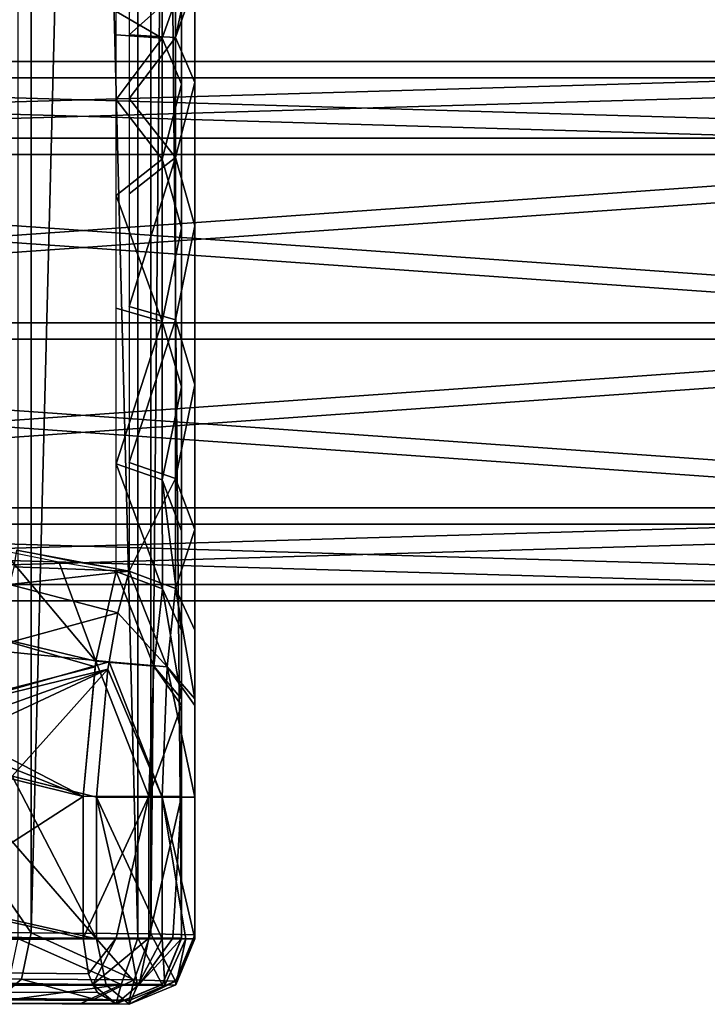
# Model space of a CAD drawing. Header units: millimetres. Extents: x -95 to 107, y -68 to 6.
# Tile 14 of 21: x 66 to 76, y -68 to -53. Entities that reach past the tile are written whole.
import ezdxf

# ---------------------------------------------------------------- set-up
doc = ezdxf.new("R2010")
doc.units = ezdxf.units.MM
doc.header["$LTSCALE"] = 101.851852
doc.layers.get('0').update_dxf_attribs({"linetype": 'CONTINUOUS'})

msp = doc.modelspace()

# ---------------------------------------------------------------- linework, layer by layer
at = {"color": 0, "linetype": 'Continuous'}
for points in [[(16.673, 4.579, -201.315), (66.023, 4.828, -172.823), (66.023, -66.828, -172.823), (16.673, 4.579, -201.315)], [(66.023, 4.828, -172.823), (67.853, 4.841, -170.993), (66.023, -66.828, -172.823), (66.023, 4.828, -172.823)], [(66.023, -66.828, -172.823), (67.853, 4.841, -170.993), (67.853, -66.841, -170.993), (66.023, -66.828, -172.823)], [(68.523, 4.858, -168.493), (68.523, -66.858, -168.493), (67.853, -66.841, -170.993), (68.523, 4.858, -168.493)], [(67.853, 4.841, -170.993), (68.523, 4.858, -168.493), (67.853, -66.841, -170.993), (67.853, 4.841, -170.993)], [(68.523, -66.858, -168.493), (68.523, 4.858, -168.493), (68.523, -58.447, -166.317), (68.523, -66.858, -168.493)], [(68.523, -58.447, -166.317), (68.523, 4.858, -168.493), (68.523, -56.015, -166.309), (68.523, -58.447, -166.317)], [(68.523, -56.015, -166.309), (68.523, 4.858, -168.493), (68.523, -53.825, -165.251), (68.523, -56.015, -166.309)], [(68.523, -53.825, -165.251), (68.523, 4.858, -168.493), (68.523, -52.298, -163.34), (68.523, -53.825, -165.251)], [(65.82, 4.744, 172.817), (67.651, -66.908, 170.431), (67.651, 4.771, 170.987), (65.82, 4.744, 172.817)], [(65.82, -66.91, 172.261), (67.651, -66.908, 170.431), (65.82, 4.744, 172.817), (65.82, -66.91, 172.261)], [(68.32, -66.906, 167.931), (68.32, 4.808, 168.487), (67.651, 4.771, 170.987), (68.32, -66.906, 167.931)], [(67.651, -66.908, 170.431), (68.32, -66.906, 167.931), (67.651, 4.771, 170.987), (67.651, -66.908, 170.431)], [(68.32, 4.808, 168.487), (68.32, -66.906, 167.931), (68.32, -3.586, 166.246), (68.32, 4.808, 168.487)], [(16.673, -66.579, -201.315), (16.673, 4.579, -201.315), (66.023, -66.828, -172.823), (16.673, -66.579, -201.315)], [(68.32, -3.586, 166.246), (68.32, -66.906, 167.931), (68.32, -6.018, 166.22), (68.32, -3.586, 166.246)], [(68.32, -6.018, 166.22), (68.32, -66.906, 167.931), (68.32, -8.2, 165.145), (68.32, -6.018, 166.22)], [(68.32, -8.2, 165.145), (68.32, -66.906, 167.931), (68.32, -9.712, 163.222), (68.32, -8.2, 165.145)], [(68.32, -9.712, 163.222), (68.32, -66.906, 167.931), (68.32, -10.241, 160.827), (68.32, -9.712, 163.222)], [(68.32, -10.201, 155.602), (68.32, -10.241, 160.827), (68.32, -56.047, 165.832), (68.32, -10.201, 155.602)], [(68.32, -10.919, 153.829), (68.32, -10.201, 155.602), (68.32, -56.047, 165.832), (68.32, -10.919, 153.829)], [(68.32, -10.241, 160.827), (68.32, -66.906, 167.931), (68.32, -56.047, 165.832), (68.32, -10.241, 160.827)], [(68.32, -12.681, 153.083), (68.32, -10.919, 153.829), (68.32, -56.047, 165.832), (68.32, -12.681, 153.083)], [(68.32, -52.307, 162.892), (68.32, -12.681, 153.083), (68.32, -53.848, 164.791), (68.32, -52.307, 162.892)], [(68.32, -53.848, 164.791), (68.32, -12.681, 153.083), (68.32, -56.047, 165.832), (68.32, -53.848, 164.791)], [(68.523, -52.298, -163.34), (68.523, -51.75, -160.95), (68.23, -53.133, -163.405), (68.523, -52.298, -163.34)], [(68.23, -53.133, -163.405), (68.523, -51.75, -160.95), (68.23, -52.457, -160.95), (68.23, -53.133, -163.405)], [(68.32, -52.307, 162.892), (68.32, -53.848, 164.791), (68.027, -53.143, 162.949), (68.32, -52.307, 162.892)], [(68.027, -52.447, 160.5), (68.32, -52.307, 162.892), (68.027, -53.143, 162.949), (68.027, -52.447, 160.5)], [(68.523, -53.825, -165.251), (68.523, -52.298, -163.34), (68.23, -53.133, -163.405), (68.523, -53.825, -165.251)], [(67.32, -52.74, 160.498), (68.027, -52.447, 160.5), (68.027, -53.143, 162.949), (67.32, -52.74, 160.498)], [(68.23, -53.133, -163.405), (68.23, -52.457, -160.95), (67.523, -53.093, -162.672), (68.23, -53.133, -163.405)], [(67.523, -53.093, -162.672), (68.23, -52.457, -160.95), (67.523, -52.75, -160.95), (67.523, -53.093, -162.672)], [(67.32, -52.74, 160.498), (68.027, -53.143, 162.949), (67.32, -53.096, 162.217), (67.32, -52.74, 160.498)], [(67.32, -53.096, 162.217), (68.027, -53.143, 162.949), (67.32, -54.083, 163.669), (67.32, -53.096, 162.217)], [(68.027, -53.143, 162.949), (68.027, -54.995, 164.697), (67.32, -54.083, 163.669), (68.027, -53.143, 162.949)], [(67.523, -54.068, -164.132), (68.23, -53.133, -163.405), (67.523, -53.093, -162.672), (67.523, -54.068, -164.132)], [(68.23, -54.972, -165.167), (68.23, -53.133, -163.405), (67.523, -54.068, -164.132), (68.23, -54.972, -165.167)], [(68.027, -53.143, 162.949), (68.32, -53.848, 164.791), (68.027, -54.995, 164.697), (68.027, -53.143, 162.949)], [(68.23, -54.972, -165.167), (68.523, -53.825, -165.251), (68.23, -53.133, -163.405), (68.23, -54.972, -165.167)], [(46.814, -53.5, -160.019), (86.813, -54.672, -162.869), (46.813, -54.672, -162.847), (46.814, -53.5, -160.019)], [(86.816, -53.5, -156.041), (86.814, -53.5, -160.041), (46.814, -53.5, -160.019), (86.816, -53.5, -156.041)], [(46.816, -53.5, -156.019), (86.816, -53.5, -156.041), (46.814, -53.5, -160.019), (46.816, -53.5, -156.019)], [(86.814, -53.5, -160.041), (86.813, -54.672, -162.869), (46.814, -53.5, -160.019), (86.814, -53.5, -160.041)], [(86.816, -53.5, -156.041), (46.816, -53.5, -156.019), (46.818, -54.672, -153.191), (86.816, -53.5, -156.041)], [(86.818, -54.672, -153.212), (86.816, -53.5, -156.041), (46.818, -54.672, -153.191), (86.818, -54.672, -153.212)], [(46.77, -53.75, 156.276), (86.681, -54.922, 152.382), (46.695, -54.922, 153.448), (46.77, -53.75, 156.276)], [(86.863, -53.75, 159.208), (86.756, -53.75, 155.209), (46.77, -53.75, 156.276), (86.863, -53.75, 159.208)], [(46.877, -53.75, 160.274), (86.863, -53.75, 159.208), (46.77, -53.75, 156.276), (46.877, -53.75, 160.274)], [(86.756, -53.75, 155.209), (86.681, -54.922, 152.382), (46.77, -53.75, 156.276), (86.756, -53.75, 155.209)], [(86.863, -53.75, 159.208), (46.877, -53.75, 160.274), (46.953, -54.922, 163.102), (86.863, -53.75, 159.208)], [(86.938, -54.922, 162.035), (86.863, -53.75, 159.208), (46.953, -54.922, 163.102), (86.938, -54.922, 162.035)], [(68.32, -53.848, 164.791), (68.32, -56.047, 165.832), (68.027, -54.995, 164.697), (68.32, -53.848, 164.791)], [(68.523, -56.015, -166.309), (68.523, -53.825, -165.251), (68.23, -54.972, -165.167), (68.523, -56.015, -166.309)], [(67.32, -54.083, 163.669), (68.027, -54.995, 164.697), (67.32, -55.55, 164.633), (67.32, -54.083, 163.669)], [(67.523, -55.528, -165.107), (68.23, -54.972, -165.167), (67.523, -54.068, -164.132), (67.523, -55.528, -165.107)], [(46.813, -54.672, -162.847), (86.812, -57.5, -164.041), (46.812, -57.5, -164.019), (46.813, -54.672, -162.847)], [(86.813, -54.672, -162.869), (86.812, -57.5, -164.041), (46.813, -54.672, -162.847), (86.813, -54.672, -162.869)], [(86.818, -57.5, -152.041), (86.818, -54.672, -153.212), (46.818, -57.5, -152.019), (86.818, -57.5, -152.041)], [(46.818, -57.5, -152.019), (86.818, -54.672, -153.212), (46.818, -54.672, -153.191), (46.818, -57.5, -152.019)], [(46.695, -54.922, 153.448), (86.65, -57.75, 151.211), (46.664, -57.75, 152.277), (46.695, -54.922, 153.448)], [(86.681, -54.922, 152.382), (86.65, -57.75, 151.211), (46.695, -54.922, 153.448), (86.681, -54.922, 152.382)], [(46.984, -57.75, 164.273), (86.938, -54.922, 162.035), (46.953, -54.922, 163.102), (46.984, -57.75, 164.273)], [(86.97, -57.75, 163.206), (86.938, -54.922, 162.035), (46.984, -57.75, 164.273), (86.97, -57.75, 163.206)], [(68.027, -54.995, 164.697), (68.027, -57.48, 165.25), (67.32, -55.55, 164.633), (68.027, -54.995, 164.697)], [(68.23, -57.453, -165.739), (68.23, -54.972, -165.167), (67.523, -57.25, -165.45), (68.23, -57.453, -165.739)], [(67.523, -57.25, -165.45), (68.23, -54.972, -165.167), (67.523, -55.528, -165.107), (67.523, -57.25, -165.45)], [(68.027, -54.995, 164.697), (68.32, -56.047, 165.832), (68.027, -57.48, 165.25), (68.027, -54.995, 164.697)], [(68.23, -57.453, -165.739), (68.523, -56.015, -166.309), (68.23, -54.972, -165.167), (68.23, -57.453, -165.739)], [(67.32, -55.55, 164.633), (68.027, -57.48, 165.25), (67.32, -57.275, 164.963), (67.32, -55.55, 164.633)], [(68.32, -56.047, 165.832), (68.32, -58.479, 165.82), (68.027, -57.48, 165.25), (68.32, -56.047, 165.832)], [(68.523, -58.447, -166.317), (68.523, -56.015, -166.309), (68.23, -57.453, -165.739), (68.523, -58.447, -166.317)], [(68.32, -56.047, 165.832), (68.32, -66.906, 167.931), (68.32, -58.479, 165.82), (68.32, -56.047, 165.832)], [(67.32, -57.275, 164.963), (68.027, -57.48, 165.25), (67.32, -59.656, 164.259), (67.32, -57.275, 164.963)], [(67.523, -59.636, -164.765), (68.23, -57.453, -165.739), (67.523, -57.25, -165.45), (67.523, -59.636, -164.765)], [(86.812, -57.5, -164.041), (86.813, -60.328, -162.869), (46.812, -57.5, -164.019), (86.812, -57.5, -164.041)], [(46.812, -57.5, -164.019), (86.813, -60.328, -162.869), (46.813, -60.328, -162.847), (46.812, -57.5, -164.019)], [(86.818, -60.328, -153.212), (86.818, -57.5, -152.041), (46.818, -60.328, -153.191), (86.818, -60.328, -153.212)], [(46.818, -60.328, -153.191), (86.818, -57.5, -152.041), (46.818, -57.5, -152.019), (46.818, -60.328, -153.191)], [(68.027, -57.48, 165.25), (68.027, -59.898, 164.451), (67.32, -59.656, 164.259), (68.027, -57.48, 165.25)], [(68.23, -59.877, -164.959), (68.23, -57.453, -165.739), (67.523, -59.636, -164.765), (68.23, -59.877, -164.959)], [(68.027, -57.48, 165.25), (68.32, -58.479, 165.82), (68.027, -59.898, 164.451), (68.027, -57.48, 165.25)], [(68.23, -59.877, -164.959), (68.523, -58.447, -166.317), (68.23, -57.453, -165.739), (68.23, -59.877, -164.959)], [(86.65, -57.75, 151.211), (86.681, -60.578, 152.382), (46.664, -57.75, 152.277), (86.65, -57.75, 151.211)], [(46.664, -57.75, 152.277), (86.681, -60.578, 152.382), (46.695, -60.578, 153.448), (46.664, -57.75, 152.277)], [(86.938, -60.578, 162.035), (86.97, -57.75, 163.206), (46.953, -60.578, 163.102), (86.938, -60.578, 162.035)], [(46.953, -60.578, 163.102), (86.97, -57.75, 163.206), (46.984, -57.75, 164.273), (46.953, -60.578, 163.102)], [(68.32, -58.479, 165.82), (68.32, -60.68, 164.753), (68.027, -59.898, 164.451), (68.32, -58.479, 165.82)], [(68.523, -60.656, -165.267), (68.523, -58.447, -166.317), (68.23, -59.877, -164.959), (68.523, -60.656, -165.267)], [(68.32, -58.479, 165.82), (68.32, -66.906, 167.931), (68.32, -60.68, 164.753), (68.32, -58.479, 165.82)], [(68.523, -60.656, -165.267), (68.523, -66.858, -168.493), (68.523, -58.447, -166.317), (68.523, -60.656, -165.267)], [(68.027, -59.898, 164.451), (68.028, -61.566, 162.527), (67.32, -59.656, 164.259), (68.027, -59.898, 164.451)], [(67.32, -59.656, 164.259), (68.028, -61.566, 162.527), (67.32, -61.301, 162.401), (67.32, -59.656, 164.259)], [(67.523, -61.296, -162.919), (68.23, -59.877, -164.959), (67.523, -59.636, -164.765), (67.523, -61.296, -162.919)], [(67.523, -61.296, -162.919), (68.23, -61.56, -163.048), (68.23, -59.877, -164.959), (67.523, -61.296, -162.919)], [(68.32, -60.68, 164.753), (68.32, -62.204, 162.831), (68.027, -59.898, 164.451), (68.32, -60.68, 164.753)], [(68.027, -59.898, 164.451), (68.32, -62.204, 162.831), (68.028, -61.566, 162.527), (68.027, -59.898, 164.451)], [(68.23, -61.56, -163.048), (68.523, -60.656, -165.267), (68.23, -59.877, -164.959), (68.23, -61.56, -163.048)], [(86.813, -60.328, -162.869), (86.814, -61.5, -160.041), (46.813, -60.328, -162.847), (86.813, -60.328, -162.869)], [(86.814, -61.5, -160.041), (46.814, -61.5, -160.019), (46.813, -60.328, -162.847), (86.814, -61.5, -160.041)], [(86.816, -61.5, -156.041), (86.818, -60.328, -153.212), (46.816, -61.5, -156.019), (86.816, -61.5, -156.041)], [(46.816, -61.5, -156.019), (86.818, -60.328, -153.212), (46.818, -60.328, -153.191), (46.816, -61.5, -156.019)], [(86.681, -60.578, 152.382), (86.756, -61.75, 155.209), (46.695, -60.578, 153.448), (86.681, -60.578, 152.382)], [(86.756, -61.75, 155.209), (46.77, -61.75, 156.276), (46.695, -60.578, 153.448), (86.756, -61.75, 155.209)], [(86.863, -61.75, 159.208), (86.938, -60.578, 162.035), (46.877, -61.75, 160.274), (86.863, -61.75, 159.208)], [(46.877, -61.75, 160.274), (86.938, -60.578, 162.035), (46.953, -60.578, 163.102), (46.877, -61.75, 160.274)], [(68.523, -62.195, -163.357), (68.523, -60.656, -165.267), (68.23, -61.56, -163.048), (68.523, -62.195, -163.357)], [(68.523, -64.752, -161.564), (68.523, -66.858, -168.493), (68.523, -60.656, -165.267), (68.523, -64.752, -161.564)], [(68.523, -63.347, -162.005), (68.523, -64.752, -161.564), (68.523, -60.656, -165.267), (68.523, -63.347, -162.005)], [(68.523, -63.25, -162.072), (68.523, -63.347, -162.005), (68.523, -60.656, -165.267), (68.523, -63.25, -162.072)], [(68.523, -62.195, -163.357), (68.523, -63.25, -162.072), (68.523, -60.656, -165.267), (68.523, -62.195, -163.357)], [(68.32, -60.68, 164.753), (68.32, -66.906, 167.931), (68.32, -62.204, 162.831), (68.32, -60.68, 164.753)], [(65.801, -60.972, -163.479), (65.76, -61.23, -163.133), (67.523, -61.296, -162.919), (65.801, -60.972, -163.479)], [(66.651, -61.146, -163.203), (65.801, -60.972, -163.479), (67.523, -61.296, -162.919), (66.651, -61.146, -163.203)], [(65.589, -60.98, 162.965), (67.011, -62.672, 160.788), (65.216, -62.245, 161.765), (65.589, -60.98, 162.965)], [(66.444, -61.152, 162.687), (67.011, -62.672, 160.788), (65.589, -60.98, 162.965), (66.444, -61.152, 162.687)], [(65.76, -61.23, -163.133), (65.693, -61.5, -162.837), (67.523, -61.296, -162.919), (65.76, -61.23, -163.133)], [(67.32, -61.301, 162.401), (67.011, -62.672, 160.788), (66.444, -61.152, 162.687), (67.32, -61.301, 162.401)], [(67.523, -61.296, -162.919), (65.693, -61.5, -162.837), (67.348, -61.933, -161.97), (67.523, -61.296, -162.919)], [(67.32, -61.301, 162.401), (67.898, -62.749, 160.899), (67.011, -62.672, 160.788), (67.32, -61.301, 162.401)], [(67.32, -61.301, 162.401), (68.028, -61.566, 162.527), (67.898, -62.749, 160.899), (67.32, -61.301, 162.401)], [(67.523, -61.296, -162.919), (67.348, -61.933, -161.97), (68.1, -62.757, -161.428), (67.523, -61.296, -162.919)], [(67.523, -61.296, -162.919), (68.1, -62.757, -161.428), (68.23, -61.56, -163.048), (67.523, -61.296, -162.919)], [(86.814, -61.5, -160.041), (46.816, -61.5, -156.019), (46.814, -61.5, -160.019), (86.814, -61.5, -160.041)], [(86.814, -61.5, -160.041), (86.816, -61.5, -156.041), (46.816, -61.5, -156.019), (86.814, -61.5, -160.041)], [(65.693, -61.5, -162.837), (65.287, -62.492, -162.191), (67.348, -61.933, -161.97), (65.693, -61.5, -162.837)], [(68.028, -61.566, 162.527), (68.32, -63.248, 161.538), (67.898, -62.749, 160.899), (68.028, -61.566, 162.527)], [(68.32, -62.204, 162.831), (68.32, -63.248, 161.538), (68.028, -61.566, 162.527), (68.32, -62.204, 162.831)], [(68.1, -62.757, -161.428), (68.523, -63.25, -162.072), (68.23, -61.56, -163.048), (68.1, -62.757, -161.428)], [(68.523, -63.25, -162.072), (68.523, -62.195, -163.357), (68.23, -61.56, -163.048), (68.523, -63.25, -162.072)], [(86.756, -61.75, 155.209), (46.877, -61.75, 160.274), (46.77, -61.75, 156.276), (86.756, -61.75, 155.209)], [(86.756, -61.75, 155.209), (86.863, -61.75, 159.208), (46.877, -61.75, 160.274), (86.756, -61.75, 155.209)], [(67.348, -61.933, -161.97), (65.287, -62.492, -162.191), (67.214, -62.68, -161.317), (67.348, -61.933, -161.97)], [(67.348, -61.933, -161.97), (67.214, -62.68, -161.317), (68.1, -62.757, -161.428), (67.348, -61.933, -161.97)], [(66.999, -62.758, 160.732), (64.32, -63.448, 161.658), (65.216, -62.245, 161.765), (66.999, -62.758, 160.732)], [(67.011, -62.672, 160.788), (66.999, -62.758, 160.732), (65.216, -62.245, 161.765), (67.011, -62.672, 160.788)], [(68.32, -62.204, 162.831), (68.32, -66.906, 167.931), (68.32, -63.248, 161.538), (68.32, -62.204, 162.831)], [(65.287, -62.492, -162.191), (64.523, -63.448, -162.194), (67.214, -62.68, -161.317), (65.287, -62.492, -162.191)], [(66.82, -64.739, 160.153), (64.32, -63.448, 161.658), (66.999, -62.758, 160.732), (66.82, -64.739, 160.153)], [(67.214, -62.68, -161.317), (64.523, -63.448, -162.194), (67.197, -62.793, -161.245), (67.214, -62.68, -161.317)], [(67.82, -64.737, 160.153), (66.82, -64.739, 160.153), (67.011, -62.672, 160.788), (67.82, -64.737, 160.153)], [(67.011, -62.672, 160.788), (66.82, -64.739, 160.153), (66.999, -62.758, 160.732), (67.011, -62.672, 160.788)], [(67.898, -62.749, 160.899), (67.82, -64.737, 160.153), (67.011, -62.672, 160.788), (67.898, -62.749, 160.899)], [(67.214, -62.68, -161.317), (67.197, -62.793, -161.245), (68.023, -64.753, -160.698), (67.214, -62.68, -161.317)], [(67.214, -62.68, -161.317), (68.023, -64.753, -160.698), (68.1, -62.757, -161.428), (67.214, -62.68, -161.317)], [(68.32, -63.347, 161.468), (67.82, -64.737, 160.153), (67.898, -62.749, 160.899), (68.32, -63.347, 161.468)], [(68.32, -63.248, 161.538), (68.32, -63.347, 161.468), (67.898, -62.749, 160.899), (68.32, -63.248, 161.538)], [(68.023, -64.753, -160.698), (68.523, -64.752, -161.564), (68.1, -62.757, -161.428), (68.023, -64.753, -160.698)], [(68.523, -64.752, -161.564), (68.523, -63.347, -162.005), (68.1, -62.757, -161.428), (68.523, -64.752, -161.564)], [(68.523, -63.347, -162.005), (68.523, -63.25, -162.072), (68.1, -62.757, -161.428), (68.523, -63.347, -162.005)], [(64.523, -63.448, -162.194), (64.523, -63.75, -162.155), (67.197, -62.793, -161.245), (64.523, -63.448, -162.194)], [(64.523, -63.75, -162.155), (64.523, -64.045, -162.142), (67.197, -62.793, -161.245), (64.523, -63.75, -162.155)], [(64.523, -64.045, -162.142), (65.732, -64.432, -161.444), (67.197, -62.793, -161.245), (64.523, -64.045, -162.142)], [(65.732, -64.432, -161.444), (67.023, -64.752, -160.698), (67.197, -62.793, -161.245), (65.732, -64.432, -161.444)], [(67.197, -62.793, -161.245), (67.023, -64.752, -160.698), (68.023, -64.753, -160.698), (67.197, -62.793, -161.245)], [(68.32, -64.743, 161.019), (67.82, -64.737, 160.153), (68.32, -63.347, 161.468), (68.32, -64.743, 161.019)], [(68.32, -63.248, 161.538), (68.32, -66.906, 167.931), (68.32, -63.347, 161.468), (68.32, -63.248, 161.538)], [(68.32, -66.906, 167.931), (68.32, -64.743, 161.019), (68.32, -63.347, 161.468), (68.32, -66.906, 167.931)], [(64.32, -63.749, 161.617), (64.32, -63.448, 161.658), (66.82, -64.739, 160.153), (64.32, -63.749, 161.617)], [(64.32, -63.749, 161.617), (66.82, -64.739, 160.153), (65.531, -64.426, 160.9), (64.32, -63.749, 161.617)], [(64.523, -64.045, -162.142), (64.523, -66.356, -162.142), (67.023, -66.918, -160.698), (64.523, -64.045, -162.142)], [(65.732, -64.432, -161.444), (64.523, -64.045, -162.142), (67.023, -66.918, -160.698), (65.732, -64.432, -161.444)], [(66.82, -64.739, 160.153), (64.32, -66.354, 161.584), (65.531, -64.426, 160.9), (66.82, -64.739, 160.153)], [(67.023, -64.752, -160.698), (65.732, -64.432, -161.444), (67.023, -66.918, -160.698), (67.023, -64.752, -160.698)], [(66.82, -66.906, 160.136), (66.82, -64.739, 160.153), (67.82, -64.737, 160.153), (66.82, -66.906, 160.136)], [(67.32, -66.905, 160.002), (66.82, -66.906, 160.136), (67.82, -64.737, 160.153), (67.32, -66.905, 160.002)], [(67.82, -66.906, 160.136), (67.32, -66.905, 160.002), (67.82, -64.737, 160.153), (67.82, -66.906, 160.136)], [(68.32, -64.743, 161.019), (67.82, -66.906, 160.136), (67.82, -64.737, 160.153), (68.32, -64.743, 161.019)], [(66.82, -66.906, 160.136), (64.32, -66.354, 161.584), (66.82, -64.739, 160.153), (66.82, -66.906, 160.136)], [(67.023, -64.752, -160.698), (67.023, -66.918, -160.698), (67.523, -66.918, -160.564), (67.023, -64.752, -160.698)], [(68.023, -64.753, -160.698), (67.023, -64.752, -160.698), (68.023, -66.918, -160.698), (68.023, -64.753, -160.698)], [(68.023, -66.918, -160.698), (67.023, -64.752, -160.698), (67.523, -66.918, -160.564), (68.023, -66.918, -160.698)], [(68.186, -66.909, 160.502), (67.82, -66.906, 160.136), (68.32, -64.743, 161.019), (68.186, -66.909, 160.502)], [(68.523, -66.918, -161.564), (68.523, -64.752, -161.564), (68.023, -64.753, -160.698), (68.523, -66.918, -161.564)], [(68.523, -66.918, -161.564), (68.023, -64.753, -160.698), (68.389, -66.918, -161.064), (68.523, -66.918, -161.564)], [(68.023, -64.753, -160.698), (68.023, -66.918, -160.698), (68.389, -66.918, -161.064), (68.023, -64.753, -160.698)], [(68.32, -66.913, 161.002), (68.186, -66.909, 160.502), (68.32, -64.743, 161.019), (68.32, -66.913, 161.002)], [(68.32, -66.913, 161.002), (68.32, -64.743, 161.019), (68.32, -66.906, 167.931), (68.32, -66.913, 161.002)], [(68.523, -66.918, -161.564), (68.523, -66.858, -168.493), (68.523, -64.752, -161.564), (68.523, -66.918, -161.564)], [(64.523, -66.356, -162.142), (11.673, -65.929, -192.655), (67.023, -66.918, -160.698), (64.523, -66.356, -162.142)], [(11.673, -65.929, -192.655), (11.673, -66.64, -192.655), (67.023, -66.918, -160.698), (11.673, -65.929, -192.655)], [(11.47, -66.875, 192.094), (64.32, -66.354, 161.584), (66.82, -66.906, 160.136), (11.47, -66.875, 192.094)], [(67.023, -66.918, -160.698), (11.673, -66.64, -192.655), (11.818, -67.349, -192.912), (67.023, -66.918, -160.698)], [(16.519, -67.295, -201.055), (16.673, -66.579, -201.315), (65.875, -67.532, -172.573), (16.519, -67.295, -201.055)], [(16.673, -66.579, -201.315), (66.023, -66.828, -172.823), (65.875, -67.532, -172.573), (16.673, -66.579, -201.315)], [(65.875, -67.532, -172.573), (66.023, -66.828, -172.823), (67.598, -67.546, -170.851), (65.875, -67.532, -172.573)], [(66.023, -66.828, -172.823), (67.853, -66.841, -170.993), (67.598, -67.546, -170.851), (66.023, -66.828, -172.823)], [(67.853, -66.841, -170.993), (68.229, -67.566, -168.499), (67.598, -67.546, -170.851), (67.853, -66.841, -170.993)], [(67.853, -66.841, -170.993), (68.523, -66.858, -168.493), (68.229, -67.566, -168.499), (67.853, -66.841, -170.993)], [(11.616, -67.587, 192.346), (11.47, -66.875, 192.094), (66.964, -67.615, 160.385), (11.616, -67.587, 192.346)], [(11.47, -66.875, 192.094), (66.82, -66.906, 160.136), (66.899, -67.453, 160.273), (11.47, -66.875, 192.094)], [(66.964, -67.615, 160.385), (11.47, -66.875, 192.094), (66.899, -67.453, 160.273), (66.964, -67.615, 160.385)], [(67.168, -67.628, -160.955), (67.023, -66.918, -160.698), (11.818, -67.349, -192.912), (67.168, -67.628, -160.955)], [(67.396, -67.613, 170.284), (65.82, -66.91, 172.261), (65.673, -67.612, 172.005), (67.396, -67.613, 170.284)], [(67.651, -66.908, 170.431), (65.82, -66.91, 172.261), (67.396, -67.613, 170.284), (67.651, -66.908, 170.431)], [(66.899, -67.453, 160.273), (66.82, -66.906, 160.136), (67.32, -66.905, 160.002), (66.899, -67.453, 160.273)], [(66.964, -67.615, 160.385), (66.899, -67.453, 160.273), (67.32, -66.905, 160.002), (66.964, -67.615, 160.385)], [(67.82, -66.906, 160.136), (66.964, -67.615, 160.385), (67.32, -66.905, 160.002), (67.82, -66.906, 160.136)], [(66.964, -67.615, 160.385), (67.82, -66.906, 160.136), (67.675, -67.617, 160.387), (66.964, -67.615, 160.385)], [(67.523, -66.918, -160.564), (67.023, -66.918, -160.698), (67.646, -67.629, -160.871), (67.523, -66.918, -160.564)], [(67.646, -67.629, -160.871), (67.023, -66.918, -160.698), (67.168, -67.628, -160.955), (67.646, -67.629, -160.871)], [(68.027, -67.613, 167.931), (67.651, -66.908, 170.431), (67.396, -67.613, 170.284), (68.027, -67.613, 167.931)], [(68.023, -66.918, -160.698), (67.523, -66.918, -160.564), (67.646, -67.629, -160.871), (68.023, -66.918, -160.698)], [(68.067, -67.626, -161.114), (68.023, -66.918, -160.698), (67.646, -67.629, -160.871), (68.067, -67.626, -161.114)], [(68.027, -67.613, 167.931), (68.32, -66.906, 167.931), (67.651, -66.908, 170.431), (68.027, -67.613, 167.931)], [(67.82, -66.906, 160.136), (68.186, -66.909, 160.502), (67.675, -67.617, 160.387), (67.82, -66.906, 160.136)], [(68.186, -66.909, 160.502), (68.32, -66.913, 161.002), (67.675, -67.617, 160.387), (68.186, -66.909, 160.502)], [(67.675, -67.617, 160.387), (68.32, -66.913, 161.002), (68.03, -67.618, 161.003), (67.675, -67.617, 160.387)], [(68.389, -66.918, -161.064), (68.023, -66.918, -160.698), (68.067, -67.626, -161.114), (68.389, -66.918, -161.064)], [(68.32, -66.913, 161.002), (68.32, -66.906, 167.931), (68.027, -67.613, 167.931), (68.32, -66.913, 161.002)], [(68.03, -67.618, 161.003), (68.32, -66.913, 161.002), (68.027, -67.613, 167.931), (68.03, -67.618, 161.003)], [(68.233, -67.622, -161.57), (68.389, -66.918, -161.064), (68.067, -67.626, -161.114), (68.233, -67.622, -161.57)], [(68.523, -66.858, -168.493), (68.233, -67.622, -161.57), (68.229, -67.566, -168.499), (68.523, -66.858, -168.493)], [(68.523, -66.858, -168.493), (68.523, -66.918, -161.564), (68.233, -67.622, -161.57), (68.523, -66.858, -168.493)], [(68.523, -66.918, -161.564), (68.389, -66.918, -161.064), (68.233, -67.622, -161.57), (68.523, -66.918, -161.564)], [(65.523, -67.828, -171.965), (16.519, -67.295, -201.055), (65.875, -67.532, -172.573), (65.523, -67.828, -171.965)], [(12.173, -67.64, -193.529), (67.168, -67.628, -160.955), (11.818, -67.349, -192.912), (12.173, -67.64, -193.529)], [(67.32, -67.913, 161.001), (11.97, -67.882, 192.961), (11.616, -67.587, 192.346), (67.32, -67.913, 161.001)], [(67.32, -67.913, 161.001), (11.616, -67.587, 192.346), (67.036, -67.737, 160.511), (67.32, -67.913, 161.001)], [(67.036, -67.737, 160.511), (11.616, -67.587, 192.346), (66.964, -67.615, 160.385), (67.036, -67.737, 160.511)], [(65.523, -67.828, -171.965), (65.875, -67.532, -172.573), (66.986, -67.841, -170.501), (65.523, -67.828, -171.965)], [(66.986, -67.841, -170.501), (65.875, -67.532, -172.573), (67.598, -67.546, -170.851), (66.986, -67.841, -170.501)], [(67.523, -67.858, -168.501), (66.986, -67.841, -170.501), (67.598, -67.546, -170.851), (67.523, -67.858, -168.501)], [(68.229, -67.566, -168.499), (67.523, -67.858, -168.501), (67.598, -67.546, -170.851), (68.229, -67.566, -168.499)], [(67.523, -67.918, -161.573), (67.523, -67.858, -168.501), (68.229, -67.566, -168.499), (67.523, -67.918, -161.573)], [(68.233, -67.622, -161.57), (67.523, -67.918, -161.573), (68.229, -67.566, -168.499), (68.233, -67.622, -161.57)], [(12.173, -67.64, -193.529), (67.523, -67.918, -161.573), (67.168, -67.628, -160.955), (12.173, -67.64, -193.529)], [(12.173, -67.64, -193.529), (65.523, -67.828, -171.965), (66.986, -67.841, -170.501), (12.173, -67.64, -193.529)], [(67.523, -67.918, -161.573), (12.173, -67.64, -193.529), (67.523, -67.858, -168.501), (67.523, -67.918, -161.573)], [(67.523, -67.858, -168.501), (12.173, -67.64, -193.529), (66.986, -67.841, -170.501), (67.523, -67.858, -168.501)], [(65.32, -67.903, 171.396), (67.396, -67.613, 170.284), (65.673, -67.612, 172.005), (65.32, -67.903, 171.396)], [(65.32, -67.903, 171.396), (66.783, -67.904, 169.931), (67.396, -67.613, 170.284), (65.32, -67.903, 171.396)], [(66.783, -67.904, 169.931), (67.32, -67.906, 167.931), (67.396, -67.613, 170.284), (66.783, -67.904, 169.931)], [(67.32, -67.913, 161.001), (67.036, -67.737, 160.511), (66.964, -67.615, 160.385), (67.32, -67.913, 161.001)], [(67.32, -67.913, 161.001), (66.964, -67.615, 160.385), (67.675, -67.617, 160.387), (67.32, -67.913, 161.001)], [(67.523, -67.918, -161.573), (67.646, -67.629, -160.871), (67.168, -67.628, -160.955), (67.523, -67.918, -161.573)], [(67.32, -67.906, 167.931), (68.03, -67.618, 161.003), (68.027, -67.613, 167.931), (67.32, -67.906, 167.931)], [(67.32, -67.906, 167.931), (68.027, -67.613, 167.931), (67.396, -67.613, 170.284), (67.32, -67.906, 167.931)], [(67.32, -67.913, 161.001), (67.675, -67.617, 160.387), (68.03, -67.618, 161.003), (67.32, -67.913, 161.001)], [(67.32, -67.906, 167.931), (67.32, -67.913, 161.001), (68.03, -67.618, 161.003), (67.32, -67.906, 167.931)], [(67.523, -67.918, -161.573), (68.233, -67.622, -161.57), (68.067, -67.626, -161.114), (67.523, -67.918, -161.573)], [(67.523, -67.918, -161.573), (68.067, -67.626, -161.114), (67.646, -67.629, -160.871), (67.523, -67.918, -161.573)], [(67.32, -67.913, 161.001), (65.32, -67.903, 171.396), (11.97, -67.882, 192.961), (67.32, -67.913, 161.001)], [(66.783, -67.904, 169.931), (65.32, -67.903, 171.396), (67.32, -67.913, 161.001), (66.783, -67.904, 169.931)], [(67.32, -67.906, 167.931), (66.783, -67.904, 169.931), (67.32, -67.913, 161.001), (67.32, -67.906, 167.931)]]:
    msp.add_3dface(points, dxfattribs=at)

doc.saveas('drawing.dxf')
